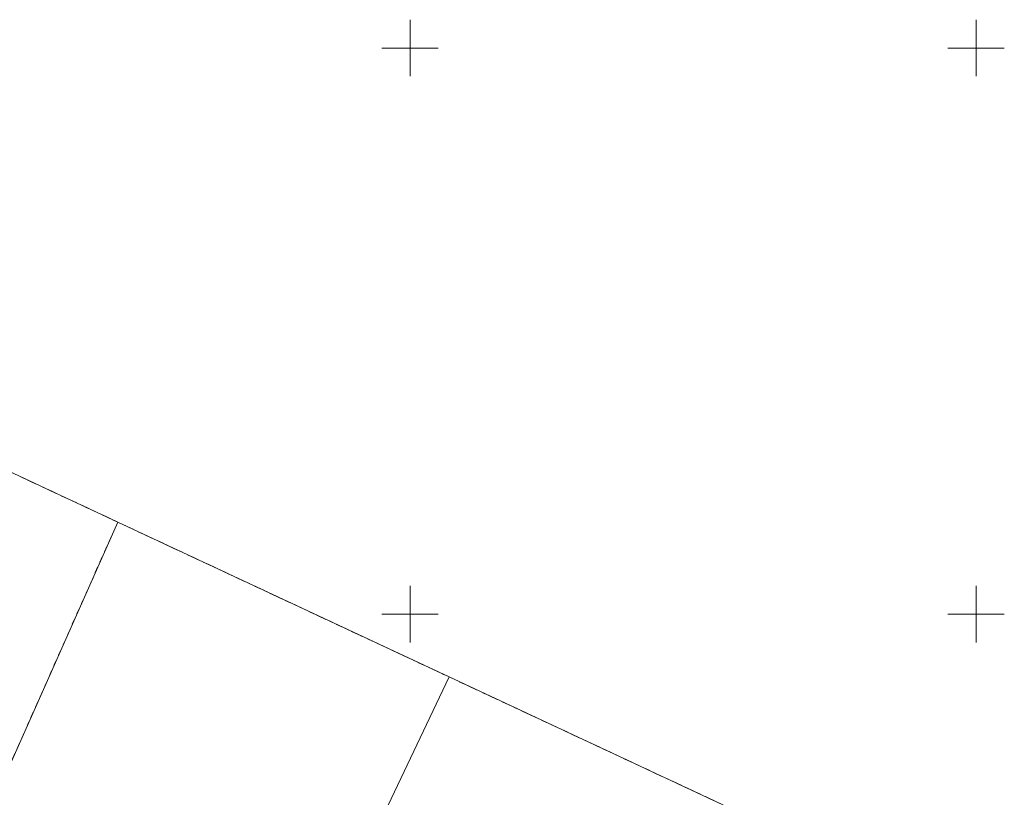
# Model space of a CAD drawing. Header units: millimetres. Extents: x 1024 to 29474, y -14562 to 6512.
# Tile 68 of 83: x 26133 to 26220, y 3099 to 3167. Entities that reach past the tile are written whole.
import ezdxf

# ---------------------------------------------------------------- set-up
doc = ezdxf.new("R2010")
doc.units = ezdxf.units.MM
for name, pattern in [('1', [0]), ('EGDE', [0]), ('EGKK', [2, 1.5, -0.5]), ('EGUG', [1, 0.5, -0.5])]:
    doc.linetypes.add(name, pattern=pattern)
for name, color, linetype, lineweight in [('D.O. ob 8x30', 4, 'Continuous', 25), ('Dzialki', 7, 'EGDE', 18), ('Kontury', 3, 'EGKK', 18), ('Podzial_sekcyjny_krzyze', 7, '1', 18), ('Uzytki', 3, 'EGUG', 18)]:
    doc.layers.add(name, color=color, linetype=linetype, lineweight=lineweight)

# ---------------------------------------------------------------- blocks, each defined once
blk = doc.blocks.new('Wykno-Rudnik')
at = {"layer": 'Dzialki'}
for p, q in [((4988.302, 3122.882), (4971.082, 3130.922)), ((4959.752, 3058.652), (4988.302, 3122.882)), ((5017.572, 3109.212), (4988.302, 3122.882)), ((5017.572, 3109.212), (4993.772, 3059.282)), ((5045.382, 3096.232), (5017.572, 3109.212))]:
    blk.add_line(p, q, dxfattribs=at)
at = {"layer": 'Kontury'}
for p, q in [((4988.302, 3122.882), (4971.082, 3130.922)), ((4993.142, 3120.622), (4988.302, 3122.882)), ((5017.572, 3109.212), (4993.142, 3120.622)), ((5045.382, 3096.232), (5017.572, 3109.212))]:
    blk.add_line(p, q, dxfattribs=at)
at = {"layer": 'Podzial_sekcyjny_krzyze'}
for p, q in [((5014.122, 3162.242), (5014.122, 3167.242)), ((5064.122, 3162.242), (5064.122, 3167.242)), ((5011.622, 3164.742), (5016.622, 3164.742)), ((5061.622, 3164.742), (5066.622, 3164.742)), ((5014.122, 3112.242), (5014.122, 3117.242)), ((5064.122, 3112.242), (5064.122, 3117.242)), ((5011.622, 3114.742), (5016.622, 3114.742)), ((5061.622, 3114.742), (5066.622, 3114.742))]:
    blk.add_line(p, q, dxfattribs=at)
at = {"layer": 'Uzytki'}
for p, q in [((4988.302, 3122.882), (4971.082, 3130.922)), ((4968.042, 3077.312), (4988.302, 3122.882)), ((4988.302, 3122.882), (4993.142, 3120.622)), ((4993.142, 3120.622), (5017.572, 3109.212)), ((5017.572, 3109.212), (5045.382, 3096.232))]:
    blk.add_line(p, q, dxfattribs=at)

msp = doc.modelspace()

# ---------------------------------------------------------------- block references
at = {"layer": 'D.O. ob 8x30'}
msp.add_blockref('Wykno-Rudnik', (21153.042, 0), dxfattribs=at)

doc.saveas('drawing.dxf')
